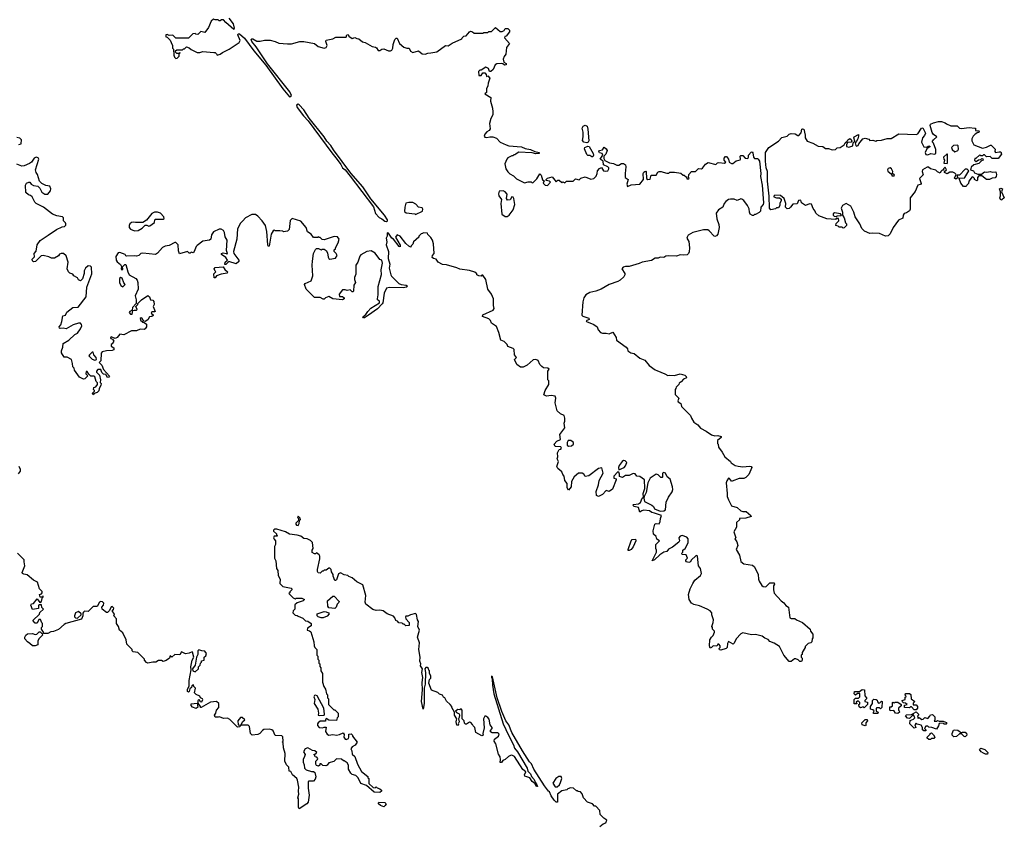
# Model space of a CAD drawing. Extents: x 2106670 to 2323771, y 35271 to 224896.
# Tile 55 of 256: x 2147583 to 2157810, y 97721 to 106072. Entities that reach past the tile are written whole.
import ezdxf

# ---------------------------------------------------------------- set-up
doc = ezdxf.new("R2010")
doc.units = 0

msp = doc.modelspace()

# ---------------------------------------------------------------- linework, layer by layer
at = {"layer": '0CON20XD'}
for points in [[(2149755, 106088), (2149799, 106029), (2149812, 105985), (2149808, 105972), (2149724, 106044), (2149701, 106071), (2149678, 106072), (2149665, 106060), (2149655, 106060), (2149645, 106070), (2149615, 106070), (2149595, 106078), (2149573, 106057), (2149545, 105990), (2149505, 105940), (2149465, 105950), (2149435, 105920), (2149413, 105923), (2149405, 105930), (2149383, 105927), (2149335, 105880), (2149205, 105880), (2149175, 105910), (2149135, 105908), (2149115, 105918), (2149100, 105915), (2149102, 105895), (2149115, 105890), (2149145, 105860), (2149157, 105837), (2149170, 105805), (2149170, 105775), (2149180, 105765), (2149183, 105703), (2149190, 105685), (2149205, 105670), (2149218, 105672), (2149238, 105692), (2149240, 105720), (2149250, 105725), (2149245, 105730), (2149240, 105720), (2149215, 105720), (2149200, 105735), (2149202, 105748), (2149215, 105760), (2149275, 105760), (2149285, 105770), (2149295, 105770), (2149315, 105790), (2149345, 105780), (2149363, 105763), (2149425, 105730), (2149455, 105730), (2149485, 105742), (2149598, 105732), (2149615, 105730), (2149628, 105718), (2149634, 105704), (2149665, 105714), (2149688, 105732), (2149758, 105765), (2149863, 105835), (2149873, 105855), (2149848, 105915), (2149853, 105927), (2149865, 105926), (2149919, 105879), (2150015, 105748), (2150141, 105601), (2150315, 105355), (2150385, 105273), (2150400, 105275), (2150407, 105285), (2150390, 105325), (2150156, 105615), (2150039, 105789), (2149994, 105845), (2149988, 105865), (2149995, 105872), (2150005, 105872), (2150048, 105848), (2150082, 105848), (2150125, 105860), (2150185, 105860), (2150237, 105847), (2150275, 105828), (2150365, 105822), (2150405, 105822), (2150494, 105846), (2150536, 105846), (2150646, 105826), (2150682, 105795), (2150745, 105776), (2150766, 105784), (2150776, 105805), (2150762, 105845), (2150765, 105858), (2150836, 105874), (2150868, 105892), (2150975, 105890), (2150980, 105915), (2150995, 105920), (2151002, 105902), (2151038, 105878), (2151065, 105889), (2151086, 105876), (2151105, 105874), (2151144, 105844), (2151173, 105835), (2151245, 105794), (2151278, 105788), (2151289, 105779), (2151305, 105752), (2151325, 105753), (2151344, 105766), (2151365, 105769), (2151415, 105750), (2151435, 105748), (2151450, 105755), (2151460, 105775), (2151462, 105815), (2151473, 105847), (2151480, 105865), (2151495, 105880), (2151505, 105880), (2151528, 105825), (2151572, 105788), (2151605, 105778), (2151628, 105778), (2151642, 105745), (2151665, 105730), (2151725, 105748), (2151765, 105717), (2151795, 105714), (2151824, 105726), (2151855, 105727), (2151915, 105740), (2152005, 105803), (2152035, 105802), (2152075, 105829), (2152177, 105873), (2152180, 105885), (2152195, 105900), (2152220, 105905), (2152254, 105946), (2152265, 105952), (2152287, 105947), (2152305, 105932), (2152395, 105932), (2152405, 105940), (2152445, 105940), (2152455, 105950), (2152485, 105950), (2152525, 105990), (2152575, 105950), (2152595, 105950), (2152615, 105960), (2152625, 105980), (2152655, 105980), (2152670, 105965), (2152670, 105945), (2152635, 105900), (2152622, 105898), (2152620, 105885), (2152670, 105825), (2152638, 105782), (2152632, 105715), (2152615, 105690), (2152606, 105664), (2152612, 105632), (2152637, 105617), (2152636, 105604), (2152619, 105599), (2152602, 105615), (2152589, 105619), (2152540, 105615), (2152522, 105605), (2152502, 105555), (2152477, 105533), (2152463, 105533), (2152452, 105565), (2152425, 105579), (2152375, 105550), (2152362, 105548), (2152350, 105535), (2152352, 105492), (2152375, 105492), (2152395, 105520), (2152415, 105520), (2152430, 105505), (2152432, 105482), (2152445, 105490), (2152466, 105466), (2152448, 105415), (2152446, 105385), (2152432, 105355), (2152432, 105318), (2152413, 105303)], [(2152413, 105303), (2152478, 105265), (2152473, 105227), (2152493, 105153), (2152497, 105115), (2152496, 105084), (2152478, 105045), (2152463, 104995), (2152469, 104941), (2152459, 104921), (2152435, 104908), (2152414, 104885), (2152407, 104865), (2152415, 104852), (2152435, 104848), (2152465, 104858), (2152497, 104857), (2152535, 104842), (2152575, 104802), (2152635, 104772), (2152665, 104763), (2152795, 104751), (2152834, 104734), (2152890, 104725), (2152933, 104703), (2152978, 104695), (2152980, 104685), (2152975, 104682), (2152945, 104680), (2152905, 104690), (2152765, 104698), (2152745, 104680), (2152735, 104680), (2152725, 104670), (2152715, 104670), (2152705, 104660), (2152695, 104660), (2152655, 104638), (2152642, 104625), (2152623, 104575), (2152633, 104525), (2152654, 104494), (2152675, 104472), (2152713, 104453), (2152745, 104420), (2152825, 104380), (2152865, 104390), (2152895, 104390), (2152905, 104380), (2152918, 104382), (2152955, 104420), (2152985, 104473), (2152999, 104459), (2153015, 104410), (2153030, 104400), (2153020, 104375), (2153040, 104355), (2153067, 104353), (2153097, 104385), (2153087, 104397), (2153052, 104402), (2153050, 104415), (2153055, 104418), (2153065, 104427), (2153115, 104440), (2153155, 104390), (2153173, 104407), (2153185, 104408), (2153213, 104383), (2153225, 104390), (2153245, 104380), (2153263, 104397), (2153332, 104398), (2153355, 104420), (2153395, 104410), (2153413, 104427), (2153455, 104440), (2153515, 104416), (2153547, 104423), (2153571, 104449), (2153581, 104475), (2153584, 104505), (2153605, 104527), (2153625, 104538), (2153648, 104505), (2153665, 104499), (2153692, 104505), (2153703, 104525), (2153702, 104535), (2153692, 104545), (2153648, 104565), (2153644, 104604), (2153614, 104625), (2153640, 104665), (2153633, 104683), (2153605, 104690), (2153599, 104705), (2153605, 104716), (2153635, 104722), (2153655, 104750), (2153675, 104732), (2153684, 104715), (2153671, 104675), (2153652, 104655), (2153652, 104632), (2153661, 104611), (2153708, 104588), (2153750, 104580), (2153785, 104563), (2153807, 104563), (2153835, 104578), (2153855, 104578), (2153876, 104566), (2153880, 104545), (2153871, 104475), (2153873, 104433), (2153902, 104415), (2153890, 104365), (2153895, 104342), (2153935, 104358), (2154025, 104366), (2154062, 104415), (2154060, 104475), (2154065, 104490), (2154075, 104498), (2154085, 104500), (2154090, 104495), (2154094, 104424), (2154107, 104413), (2154132, 104418), (2154143, 104457), (2154195, 104460), (2154211, 104489), (2154225, 104498), (2154245, 104498), (2154265, 104488), (2154305, 104480), (2154325, 104480), (2154335, 104488), (2154385, 104488), (2154449, 104479), (2154475, 104460), (2154485, 104460), (2154508, 104438), (2154512, 104422), (2154535, 104420), (2154537, 104427), (2154530, 104435), (2154532, 104465), (2154560, 104495), (2154602, 104498), (2154635, 104528), (2154665, 104526), (2154675, 104531), (2154708, 104572), (2154735, 104589), (2154815, 104570), (2154830, 104585), (2154845, 104590), (2154905, 104583), (2154917, 104595), (2154902, 104615), (2154900, 104635), (2154915, 104652), (2154925, 104652), (2154947, 104625), (2154953, 104595), (2154975, 104580), (2154992, 104578), (2155024, 104606), (2155065, 104618), (2155070, 104625), (2155068, 104655), (2155075, 104662), (2155095, 104662), (2155118, 104635), (2155145, 104631), (2155152, 104645), (2155152, 104665), (2155181, 104699), (2155192, 104702), (2155199, 104689), (2155204, 104644), (2155215, 104633), (2155245, 104632), (2155255, 104626), (2155266, 104605), (2155280, 104475), (2155277, 104445), (2155295, 104355), (2155309, 104171), (2155306, 104154), (2155281, 104125), (2155276, 104085), (2155265, 104072), (2155225, 104050), (2155215, 104050), (2155205, 104040), (2155195, 104040), (2155172, 104055), (2155162, 104075), (2155159, 104109), (2155143, 104145), (2155106, 104196), (2155085, 104210), (2155075, 104212), (2155035, 104194), (2155005, 104210), (2154965, 104211), (2154945, 104206), (2154918, 104185), (2154902, 104165), (2154888, 104125), (2154841, 104099), (2154818, 104065), (2154824, 104005), (2154846, 103945), (2154849, 103915), (2154834, 103846), (2154821, 103829), (2154805, 103823), (2154795, 103827), (2154745, 103882), (2154730, 103890), (2154685, 103890), (2154575, 103864), (2154528, 103835), (2154516, 103815), (2154514, 103804), (2154535, 103770), (2154540, 103705), (2154537, 103663), (2154530, 103645), (2154515, 103633), (2154475, 103627), (2154445, 103630), (2154405, 103619), (2154325, 103623), (2154295, 103617), (2154275, 103603), (2154235, 103608), (2154215, 103597), (2154185, 103596), (2154145, 103574), (2154050, 103555), (2154018, 103542), (2153915, 103510), (2153875, 103512), (2153850, 103505), (2153838, 103485), (2153867, 103437), (2153868, 103425), (2153858, 103405), (2153821, 103369), (2153796, 103354), (2153706, 103324), (2153624, 103276), (2153566, 103254), (2153505, 103240), (2153463, 103217), (2153444, 103185), (2153434, 103145), (2153423, 103005), (2153434, 102994), (2153496, 102975), (2153498, 102962), (2153468, 102945), (2153471, 102941), (2153548, 102908), (2153582, 102885), (2153592, 102852), (2153617, 102827), (2153635, 102819), (2153675, 102820), (2153705, 102812), (2153745, 102830), (2153777, 102775), (2153782, 102745), (2153884, 102674), (2153897, 102655), (2153898, 102635), (2153932, 102615), (2153965, 102606), (2154025, 102558), (2154077, 102537), (2154122, 102482), (2154185, 102437), (2154202, 102432), (2154285, 102397), (2154315, 102378), (2154335, 102382), (2154385, 102380), (2154445, 102398), (2154492, 102382), (2154505, 102370), (2154508, 102355), (2154479, 102341), (2154455, 102312), (2154432, 102298), (2154430, 102285), (2154402, 102258), (2154400, 102245), (2154390, 102235), (2154393, 102183), (2154430, 102145), (2154418, 102115), (2154422, 102105), (2154449, 102089), (2154456, 102056), (2154552, 101965), (2154560, 101935), (2154585, 101894), (2154626, 101866), (2154655, 101832), (2154715, 101802), (2154770, 101765), (2154804, 101754), (2154835, 101757), (2154870, 101745), (2154870, 101735), (2154830, 101705), (2154830, 101675), (2154837, 101667), (2154840, 101635), (2154880, 101585), (2154908, 101535), (2154965, 101488), (2154974, 101474), (2155016, 101446), (2155045, 101437), (2155095, 101431), (2155165, 101439), (2155182, 101435), (2155187, 101425), (2155157, 101353), (2155125, 101320), (2155105, 101310), (2155055, 101310), (2154985, 101282), (2154975, 101282), (2154955, 101310), (2154945, 101312), (2154927, 101285), (2154922, 101265), (2154932, 101155), (2154930, 101125), (2154945, 101088), (2154976, 101026), (2155035, 101008), (2155074, 100974), (2155095, 100968), (2155128, 100968), (2155178, 100925), (2155180, 100915), (2155125, 100898), (2155060, 100895), (2155058, 100882), (2155030, 100855), (2155028, 100805), (2155000, 100755), (2155020, 100695), (2155010, 100685), (2155032, 100652), (2155043, 100615), (2155026, 100575), (2155060, 100515), (2155075, 100448), (2155105, 100424), (2155195, 100410), (2155217, 100395), (2155253, 100315), (2155256, 100266), (2155264, 100245), (2155290, 100200), (2155305, 100188), (2155333, 100187), (2155375, 100226), (2155419, 100229), (2155422, 100215), (2155414, 100196), (2155411, 100155), (2155420, 100120), (2155491, 100041), (2155521, 100021), (2155542, 99992), (2155568, 99975), (2155584, 99865), (2155597, 99857), (2155636, 99856), (2155652, 99842), (2155714, 99814), (2155792, 99745), (2155798, 99725), (2155820, 99695), (2155820, 99655), (2155813, 99647), (2155810, 99615), (2155800, 99605), (2155773, 99597), (2155740, 99565), (2155740, 99555), (2155710, 99505), (2155710, 99485), (2155700, 99475), (2155700, 99455), (2155710, 99445), (2155712, 99425), (2155705, 99410), (2155685, 99410), (2155668, 99428), (2155645, 99440), (2155632, 99438), (2155595, 99410), (2155575, 99410), (2155520, 99475), (2155475, 99567), (2155421, 99601), (2155375, 99618), (2155358, 99638), (2155322, 99652), (2155294, 99674), (2155225, 99690), (2155185, 99687), (2155095, 99708), (2155075, 99698), (2155024, 99646), (2155005, 99600), (2154995, 99590), (2154945, 99620), (2154934, 99596), (2154932, 99555), (2154920, 99545), (2154865, 99530), (2154852, 99532), (2154850, 99545), (2154860, 99555), (2154860, 99575), (2154845, 99590), (2154835, 99590), (2154825, 99570), (2154785, 99572), (2154770, 99555), (2154755, 99550), (2154748, 99575), (2154752, 99635), (2154768, 99665), (2154785, 99680), (2154800, 99715), (2154800, 99725), (2154780, 99745), (2154780, 99765), (2154772, 99775), (2154787, 99815), (2154790, 99845), (2154773, 99895), (2154772, 99915), (2154755, 99937), (2154725, 99953), (2154645, 99990), (2154584, 100004), (2154560, 100015), (2154538, 100055), (2154530, 100105), (2154547, 100165), (2154575, 100222)], [(2151394, 103976), (2151405, 103984), (2151404, 103995), (2151371, 104045), (2151232, 104212), (2151147, 104337), (2151021, 104481), (2150841, 104721), (2150816, 104766), (2150772, 104812), (2150745, 104855), (2150590, 105050), (2150535, 105135), (2150485, 105189), (2150475, 105194), (2150457, 105185), (2150465, 105161), (2150531, 105075), (2150581, 105021), (2150825, 104689), (2150882, 104622), (2150920, 104570), (2150935, 104536), (2150963, 104513), (2151017, 104447), (2151259, 104129), (2151280, 104060), (2151318, 104018), (2151345, 104006), (2151375, 103980), (2151394, 103976)], [(2153475, 104793), (2153441, 104801), (2153428, 104818), (2153436, 104855), (2153436, 104905), (2153426, 104945), (2153435, 104968), (2153455, 104977), (2153476, 104966), (2153484, 104936), (2153494, 104815), (2153489, 104801), (2153475, 104793)], [(2156575, 103826), (2156515, 103854), (2156445, 103858), (2156412, 103852), (2156357, 103877), (2156330, 103905), (2156308, 103955), (2156260, 104025), (2156246, 104075), (2156217, 104137), (2156166, 104166), (2156128, 104142), (2156114, 104115), (2156128, 104075), (2156130, 104045), (2156148, 104015), (2156160, 103965), (2156170, 103955), (2156170, 103935), (2156148, 103912), (2156135, 103910), (2156125, 103920), (2156095, 103920), (2156085, 103930), (2156060, 103935), (2156062, 103958), (2156090, 103985), (2156088, 104008), (2156065, 104010), (2156055, 104000), (2155965, 104007), (2155885, 104036), (2155854, 104064), (2155846, 104086), (2155825, 104112), (2155808, 104158), (2155785, 104160), (2155745, 104142), (2155702, 104172), (2155695, 104200), (2155672, 104195), (2155658, 104162), (2155612, 104158), (2155590, 104125), (2155575, 104112), (2155555, 104108), (2155538, 104125), (2155540, 104165), (2155525, 104218), (2155487, 104247), (2155428, 104252), (2155415, 104240), (2155415, 104232), (2155445, 104223), (2155475, 104223), (2155491, 104211), (2155493, 104195), (2155480, 104165), (2155480, 104145), (2155465, 104120), (2155445, 104120), (2155435, 104110), (2155385, 104100), (2155372, 104115), (2155369, 104241), (2155349, 104395), (2155349, 104495), (2155337, 104535), (2155329, 104605), (2155330, 104695), (2155363, 104747), (2155465, 104813), (2155499, 104851), (2155555, 104862), (2155575, 104883), (2155595, 104891), (2155639, 104889), (2155665, 104870), (2155675, 104870), (2155701, 104899), (2155708, 104935), (2155715, 104940), (2155727, 104935), (2155740, 104875), (2155740, 104845), (2155762, 104812), (2155820, 104790), (2155875, 104758), (2155926, 104756), (2155954, 104734), (2155985, 104737), (2156022, 104722), (2156056, 104724), (2156075, 104742), (2156105, 104747), (2156148, 104772), (2156158, 104795), (2156178, 104812), (2156184, 104826), (2156205, 104838), (2156219, 104829), (2156227, 104813), (2156219, 104801), (2156182, 104798), (2156170, 104775), (2156170, 104755), (2156195, 104748), (2156225, 104758), (2156236, 104764), (2156240, 104795), (2156258, 104812), (2156248, 104845), (2156250, 104855), (2156295, 104880), (2156296, 104864), (2156287, 104835), (2156275, 104810), (2156260, 104795), (2156268, 104765), (2156275, 104758), (2156292, 104765), (2156298, 104785), (2156342, 104835), (2156365, 104842), (2156402, 104832), (2156415, 104820), (2156445, 104822), (2156475, 104812), (2156485, 104820), (2156535, 104823), (2156592, 104838), (2156635, 104840), (2156715, 104887), (2156895, 104879), (2156912, 104888), (2156951, 104945), (2156965, 104950), (2156991, 104895), (2156980, 104870), (2156960, 104845), (2156951, 104801), (2156973, 104753), (2157002, 104748), (2157025, 104762), (2157040, 104755), (2157007, 104733), (2156989, 104695), (2156994, 104674), (2157015, 104669), (2157048, 104682), (2157085, 104678), (2157100, 104685), (2157100, 104725), (2157075, 104790), (2157062, 104805), (2157074, 104826), (2157108, 104855), (2157075, 104880), (2157062, 104902), (2157040, 104975), (2157045, 104988), (2157075, 105003), (2157125, 105016), (2157156, 105016), (2157195, 105003), (2157210, 104990), (2157255, 104969), (2157322, 104972), (2157345, 104948), (2157364, 104944), (2157445, 104953), (2157505, 104948), (2157510, 104945), (2157512, 104922), (2157545, 104920), (2157550, 104915), (2157545, 104900), (2157535, 104900), (2157507, 104883), (2157487, 104863), (2157472, 104835), (2157472, 104815), (2157494, 104774), (2157585, 104738), (2157625, 104748), (2157665, 104770), (2157675, 104770), (2157715, 104730), (2157712, 104705), (2157720, 104695), (2157755, 104702), (2157775, 104700), (2157780, 104675), (2157745, 104630), (2157685, 104630), (2157662, 104652), (2157625, 104650), (2157605, 104670), (2157595, 104670), (2157585, 104660), (2157565, 104660), (2157555, 104670), (2157515, 104630), (2157505, 104630), (2157500, 104615), (2157518, 104602), (2157543, 104617), (2157565, 104620), (2157575, 104630), (2157588, 104628), (2157590, 104615), (2157572, 104608), (2157545, 104580), (2157494, 104566), (2157465, 104540), (2157460, 104515), (2157490, 104505), (2157502, 104482), (2157535, 104470), (2157572, 104468), (2157605, 104492), (2157625, 104488), (2157665, 104498), (2157685, 104490), (2157722, 104492), (2157730, 104465), (2157726, 104445), (2157715, 104430), (2157683, 104427), (2157656, 104414), (2157625, 104412), (2157575, 104450), (2157545, 104450), (2157530, 104435), (2157530, 104405), (2157525, 104400), (2157500, 104415), (2157500, 104425), (2157488, 104438), (2157475, 104440), (2157440, 104395), (2157437, 104373), (2157420, 104355), (2157415, 104340), (2157385, 104340), (2157358, 104375), (2157340, 104425), (2157345, 104430), (2157392, 104428), (2157400, 104435), (2157440, 104505), (2157425, 104520), (2157405, 104520), (2157345, 104460), (2157322, 104458), (2157320, 104445), (2157330, 104435), (2157305, 104418), (2157293, 104427), (2157310, 104465), (2157295, 104480), (2157275, 104488), (2157245, 104488), (2157215, 104472), (2157190, 104485), (2157190, 104495), (2157208, 104515), (2157195, 104540), (2157180, 104525), (2157178, 104512), (2157165, 104510), (2157150, 104495), (2157145, 104480), (2157115, 104493), (2157099, 104509), (2157044, 104524), (2157022, 104542), (2157008, 104542), (2156962, 104515), (2156958, 104495), (2156968, 104462), (2156930, 104425), (2156948, 104372), (2156938, 104362), (2156912, 104355), (2156885, 104290), (2156831, 104225), (2156832, 104105), (2156825, 104088), (2156795, 104067), (2156771, 104059), (2156761, 104045), (2156755, 104013), (2156710, 103990), (2156654, 103915), (2156625, 103849), (2156605, 103829), (2156575, 103826)], [(2147575, 104778), (2147600, 104785), (2147602, 104825), (2147585, 104842), (2147555, 104848)], [(2153535, 104648), (2153525, 104648), (2153505, 104663), (2153485, 104663), (2153475, 104672), (2153451, 104731), (2153454, 104746), (2153485, 104758), (2153498, 104755), (2153540, 104685), (2153543, 104665), (2153535, 104648)], [(2157295, 104700), (2157327, 104713), (2157335, 104730), (2157332, 104762), (2157325, 104770), (2157283, 104767), (2157262, 104745), (2157268, 104725), (2157295, 104700)], [(2148543, 102707), (2148535, 102700), (2148532, 102685), (2148560, 102665), (2148560, 102645), (2148545, 102638), (2148485, 102637), (2148440, 102625), (2148428, 102612), (2148427, 102533), (2148410, 102515), (2148438, 102485), (2148453, 102443), (2148517, 102373), (2148508, 102362), (2148495, 102360), (2148478, 102388), (2148453, 102393), (2148435, 102410), (2148425, 102440), (2148395, 102440), (2148380, 102425), (2148380, 102415), (2148412, 102382), (2148422, 102335), (2148420, 102305), (2148428, 102295), (2148427, 102275), (2148410, 102245), (2148405, 102220), (2148388, 102202), (2148358, 102192), (2148345, 102180), (2148340, 102195), (2148360, 102215), (2148360, 102225), (2148350, 102235), (2148352, 102255), (2148375, 102260), (2148392, 102285), (2148392, 102302), (2148378, 102318), (2148362, 102365), (2148353, 102373), (2148323, 102373), (2148302, 102392), (2148285, 102420), (2148275, 102420), (2148270, 102395), (2148290, 102375), (2148260, 102345), (2148245, 102340), (2148205, 102362), (2148152, 102435), (2148148, 102455), (2148135, 102470), (2148133, 102503), (2148120, 102545), (2148075, 102570), (2148045, 102570), (2148017, 102615), (2148017, 102635), (2148032, 102675), (2148035, 102710), (2148094, 102746), (2148157, 102805), (2148185, 102818), (2148216, 102865), (2148227, 102895), (2148225, 102910), (2148215, 102922), (2148195, 102922), (2148140, 102905), (2148065, 102863), (2148035, 102870), (2148005, 102867), (2147995, 102872), (2147994, 102885), (2148009, 102905), (2148020, 102940), (2148032, 102998), (2148058, 103005), (2148074, 103035), (2148135, 103084), (2148190, 103090), (2148274, 103195), (2148281, 103295), (2148334, 103435), (2148328, 103505), (2148320, 103515), (2148295, 103517), (2148268, 103495), (2148253, 103465), (2148253, 103437), (2148236, 103384), (2148215, 103361), (2148195, 103373), (2148183, 103393), (2148147, 103415), (2148135, 103432), (2148105, 103441), (2148090, 103455), (2148078, 103485), (2148086, 103555), (2148065, 103623), (2148037, 103647), (2148014, 103646), (2147995, 103638), (2147985, 103620), (2147945, 103598), (2147915, 103598), (2147885, 103612), (2147826, 103626), (2147805, 103622), (2147748, 103562), (2147725, 103560), (2147715, 103570), (2147712, 103585), (2147738, 103612), (2147733, 103645), (2147755, 103670), (2147764, 103736), (2147795, 103782), (2147880, 103835), (2147965, 103894), (2148025, 103921), (2148050, 103925), (2148062, 103938), (2148062, 103955), (2148060, 103965), (2148037, 103985), (2148037, 104015), (2148028, 104025), (2147968, 104038), (2147924, 104054), (2147830, 104125), (2147754, 104164), (2147739, 104179), (2147712, 104232), (2147696, 104246), (2147674, 104254), (2147648, 104278), (2147643, 104355), (2147654, 104376), (2147677, 104387), (2147690, 104385), (2147704, 104364), (2147725, 104352), (2147770, 104345), (2147794, 104324), (2147812, 104282), (2147845, 104260), (2147875, 104263), (2147904, 104296), (2147906, 104316), (2147895, 104343), (2147855, 104353), (2147813, 104373), (2147790, 104395), (2147767, 104465), (2147753, 104485), (2147749, 104515), (2147782, 104625), (2147775, 104638), (2147753, 104647), (2147734, 104636), (2147706, 104594), (2147685, 104580), (2147630, 104555), (2147607, 104553), (2147555, 104572)], [(2157215, 104580), (2157220, 104585), (2157220, 104675), (2157215, 104680), (2157180, 104645), (2157183, 104623), (2157190, 104615), (2157183, 104583), (2157215, 104580)], [(2156642, 104452), (2156665, 104452), (2156668, 104458), (2156650, 104475), (2156653, 104495), (2156637, 104525), (2156625, 104533), (2156605, 104528), (2156598, 104515), (2156601, 104501), (2156638, 104468), (2156642, 104452)], [(2157775, 104200), (2157763, 104223), (2157770, 104245), (2157770, 104285), (2157760, 104315), (2157775, 104322), (2157790, 104315), (2157780, 104285), (2157810, 104225), (2157785, 104202), (2157775, 104200)], [(2152625, 104029), (2152645, 104030), (2152666, 104044), (2152710, 104100), (2152727, 104155), (2152717, 104215), (2152709, 104229), (2152695, 104232), (2152679, 104201), (2152650, 104200), (2152638, 104215), (2152645, 104260), (2152626, 104285), (2152605, 104296), (2152565, 104292), (2152556, 104265), (2152561, 104245), (2152587, 104205), (2152580, 104165), (2152591, 104055), (2152625, 104029)], [(2151695, 104050), (2151767, 104085), (2151771, 104105), (2151765, 104118), (2151726, 104126), (2151699, 104159), (2151666, 104175), (2151625, 104175), (2151595, 104167), (2151582, 104125), (2151581, 104081), (2151599, 104069), (2151686, 104056), (2151695, 104050)], [(2154575, 100222), (2154597, 100255), (2154656, 100305), (2154666, 100325), (2154656, 100376), (2154632, 100405), (2154623, 100503), (2154615, 100510), (2154605, 100508), (2154557, 100463), (2154550, 100445), (2154535, 100440), (2154510, 100445), (2154502, 100455), (2154503, 100467), (2154518, 100482), (2154505, 100518), (2154463, 100523), (2154460, 100535), (2154470, 100545), (2154472, 100568), (2154496, 100584), (2154526, 100644), (2154526, 100685), (2154513, 100703), (2154465, 100720), (2154445, 100712), (2154430, 100695), (2154438, 100665), (2154429, 100651), (2154362, 100598), (2154322, 100578), (2154305, 100553), (2154275, 100546), (2154231, 100519), (2154177, 100465), (2154154, 100454), (2154196, 100544), (2154198, 100565), (2154190, 100585), (2154192, 100625), (2154228, 100665), (2154202, 100682), (2154195, 100708), (2154165, 100732), (2154164, 100766), (2154180, 100835), (2154195, 100842), (2154225, 100840), (2154237, 100865), (2154239, 100895), (2154250, 100925), (2154175, 100951), (2154148, 100958), (2154125, 100974), (2154065, 100982), (2154044, 100976), (2154025, 100960), (2154009, 101009), (2153965, 101021), (2153952, 101035), (2153958, 101042), (2154012, 101048), (2154030, 101060), (2154048, 101105), (2154062, 101118), (2154060, 101155), (2154078, 101205), (2154072, 101295), (2154025, 101330), (2153993, 101333), (2153975, 101360), (2153955, 101362), (2153915, 101340), (2153875, 101340), (2153845, 101322), (2153812, 101332), (2153813, 101355), (2153807, 101377), (2153795, 101380), (2153756, 101335), (2153753, 101313), (2153778, 101308), (2153780, 101295), (2153739, 101201), (2153705, 101174), (2153675, 101184), (2153636, 101144), (2153595, 101125), (2153575, 101135), (2153570, 101175), (2153596, 101246), (2153601, 101289), (2153643, 101365), (2153630, 101420), (2153595, 101413), (2153495, 101338), (2153455, 101330), (2153443, 101355), (2153425, 101364), (2153386, 101364), (2153341, 101329), (2153315, 101280), (2153312, 101225), (2153285, 101190), (2153268, 101215), (2153268, 101258), (2153245, 101290), (2153240, 101335), (2153225, 101352), (2153215, 101378), (2153172, 101415), (2153164, 101434), (2153180, 101485), (2153167, 101515), (2153172, 101535), (2153169, 101575), (2153185, 101610), (2153205, 101613), (2153210, 101625), (2153205, 101638), (2153145, 101642), (2153134, 101666), (2153164, 101696), (2153201, 101715), (2153194, 101766), (2153246, 101835), (2153240, 101885), (2153247, 101905), (2153247, 101937), (2153240, 101965), (2153202, 101982), (2153165, 102012), (2153146, 102094), (2153151, 102145), (2153145, 102164), (2153105, 102170), (2153056, 102166), (2153028, 102178), (2153040, 102225), (2153080, 102285), (2153080, 102325), (2153070, 102335), (2153070, 102425), (2153082, 102445), (2153070, 102455), (2153025, 102460), (2153005, 102471), (2152986, 102495), (2152970, 102535), (2152944, 102546), (2152915, 102543), (2152855, 102486), (2152814, 102466), (2152785, 102466), (2152747, 102495), (2152724, 102545), (2152742, 102565), (2152724, 102595), (2152718, 102648), (2152708, 102658), (2152655, 102682), (2152645, 102702), (2152615, 102732), (2152580, 102745), (2152560, 102825), (2152535, 102888), (2152482, 102922), (2152475, 102950), (2152456, 102966), (2152391, 102991), (2152395, 103009), (2152501, 103059), (2152510, 103075), (2152504, 103105), (2152506, 103176), (2152484, 103224), (2152445, 103275), (2152424, 103375), (2152395, 103420), (2152385, 103420), (2152375, 103410), (2152353, 103413), (2152330, 103425), (2152330, 103435), (2152312, 103452), (2152255, 103468), (2152155, 103482), (2152125, 103498), (2152015, 103528), (2151975, 103532), (2151930, 103555), (2151908, 103585), (2151882, 103592), (2151867, 103605), (2151870, 103625), (2151888, 103645), (2151880, 103745), (2151870, 103785), (2151855, 103810), (2151822, 103842), (2151818, 103858), (2151775, 103860), (2151768, 103852), (2151752, 103848), (2151730, 103825), (2151730, 103815), (2151672, 103768), (2151667, 103743), (2151650, 103725), (2151645, 103710), (2151625, 103720), (2151595, 103751), (2151535, 103825), (2151505, 103840), (2151488, 103815), (2151535, 103732), (2151536, 103714), (2151525, 103717), (2151465, 103793), (2151447, 103805), (2151415, 103856), (2151405, 103860), (2151401, 103855), (2151400, 103825), (2151390, 103805), (2151396, 103766), (2151390, 103735), (2151414, 103665), (2151412, 103595), (2151428, 103535), (2151420, 103495), (2151438, 103425), (2151445, 103410), (2151520, 103335), (2151544, 103324), (2151596, 103316), (2151610, 103305), (2151600, 103295), (2151565, 103288), (2151425, 103292), (2151393, 103287), (2151370, 103235), (2151354, 103135), (2151347, 103123), (2151299, 103071), (2151205, 103005), (2151165, 102979), (2151155, 102977), (2151148, 102988), (2151177, 103013), (2151198, 103045), (2151231, 103079), (2151322, 103135), (2151322, 103152), (2151300, 103165), (2151300, 103175), (2151307, 103215), (2151307, 103303), (2151341, 103429), (2151339, 103475), (2151352, 103545), (2151345, 103578), (2151323, 103583), (2151275, 103648), (2151235, 103673), (2151190, 103665), (2151125, 103632), (2151115, 103618), (2151096, 103555), (2151076, 103525), (2151075, 103430), (2151060, 103395), (2151060, 103375), (2151071, 103345), (2151054, 103316), (2151049, 103255), (2151045, 103248), (2151035, 103248), (2151015, 103268), (2150985, 103262), (2150965, 103270), (2150935, 103270), (2150900, 103225), (2150905, 103200), (2150935, 103200), (2150952, 103185), (2150953, 103175), (2150935, 103166), (2150834, 103174), (2150795, 103198), (2150760, 103185), (2150745, 103170), (2150735, 103170), (2150705, 103190), (2150645, 103190), (2150560, 103275), (2150540, 103325), (2150548, 103335), (2150609, 103361), (2150628, 103415), (2150620, 103525), (2150624, 103566), (2150636, 103645), (2150654, 103686), (2150667, 103697), (2150688, 103698), (2150715, 103682), (2150725, 103690), (2150745, 103690), (2150768, 103678), (2150782, 103652), (2150787, 103607), (2150795, 103592), (2150805, 103588), (2150865, 103598), (2150880, 103625), (2150872, 103645), (2150850, 103665), (2150850, 103685), (2150862, 103695), (2150862, 103705), (2150892, 103755), (2150900, 103795), (2150885, 103820), (2150848, 103822), (2150745, 103788), (2150725, 103790), (2150705, 103810), (2150695, 103810), (2150685, 103820), (2150675, 103810), (2150635, 103812), (2150610, 103845), (2150571, 103871), (2150558, 103915), (2150505, 103980), (2150415, 104008), (2150393, 103987), (2150382, 103895), (2150365, 103878), (2150325, 103870), (2150317, 103877), (2150285, 103882), (2150235, 103882), (2150225, 103888), (2150215, 103880), (2150194, 103846), (2150175, 103720), (2150165, 103723), (2150161, 103735), (2150151, 103875), (2150138, 103935), (2150103, 103985), (2150055, 104032), (2150032, 104052), (2149995, 104050), (2149930, 104015), (2149900, 103985), (2149875, 103960), (2149845, 103900), (2149840, 103795), (2149803, 103665), (2149807, 103645), (2149860, 103575), (2149859, 103561), (2149832, 103538), (2149755, 103562), (2149725, 103530), (2149713, 103533), (2149718, 103555), (2149740, 103575), (2149723, 103603), (2149680, 103635), (2149680, 103645), (2149695, 103652), (2149727, 103647), (2149735, 103640), (2149740, 103645), (2149732, 103675), (2149738, 103785), (2149718, 103818), (2149710, 103865), (2149700, 103885), (2149675, 103898), (2149655, 103898), (2149595, 103870), (2149575, 103840), (2149568, 103795), (2149556, 103784), (2149485, 103772), (2149425, 103728), (2149415, 103718), (2149397, 103665), (2149385, 103653), (2149365, 103660), (2149355, 103650), (2149345, 103650), (2149325, 103667), (2149243, 103643), (2149234, 103674), (2149228, 103735), (2149205, 103760), (2149195, 103760), (2149135, 103728), (2149095, 103722), (2149065, 103709), (2149015, 103650), (2148995, 103636), (2148861, 103649), (2148843, 103647), (2148820, 103625), (2148795, 103618), (2148775, 103622), (2148695, 103618), (2148685, 103620), (2148682, 103628), (2148680, 103635), (2148625, 103657), (2148605, 103653), (2148583, 103615), (2148584, 103575), (2148595, 103559), (2148631, 103531), (2148642, 103512), (2148638, 103485), (2148645, 103472), (2148656, 103484), (2148652, 103508), (2148675, 103530), (2148685, 103530), (2148708, 103455), (2148722, 103425), (2148790, 103385), (2148805, 103370), (2148812, 103345), (2148813, 103277), (2148784, 103205), (2148793, 103165), (2148792, 103128), (2148754, 103086), (2148752, 103058), (2148728, 103045), (2148722, 103032), (2148735, 103017), (2148753, 103017), (2148757, 103053), (2148771, 103059), (2148795, 103058), (2148802, 103065), (2148790, 103095), (2148810, 103115), (2148810, 103125), (2148847, 103163), (2148915, 103210), (2148930, 103195), (2148943, 103163), (2148965, 103160), (2148977, 103147), (2148980, 103115), (2148970, 103095), (2148990, 103045), (2148985, 103040), (2148955, 103040), (2148950, 103025), (2148968, 103008), (2148968, 103002), (2148955, 102990), (2148932, 102988), (2148914, 102956), (2148885, 102940), (2148872, 102942), (2148855, 102972), (2148845, 102977), (2148835, 102970), (2148838, 102955), (2148862, 102932), (2148875, 102930), (2148902, 102912), (2148902, 102885), (2148885, 102862), (2148875, 102858), (2148835, 102860), (2148795, 102842), (2148745, 102843), (2148665, 102800), (2148625, 102808), (2148595, 102772), (2148575, 102762), (2148535, 102782), (2148528, 102775), (2148530, 102765), (2148548, 102758), (2148562, 102735), (2148543, 102707)], [(2148775, 103880), (2148815, 103883), (2148855, 103908), (2148885, 103940), (2148905, 103940), (2148925, 103930), (2148935, 103933), (2148983, 103967), (2148988, 103995), (2148995, 104002), (2149075, 104003), (2149085, 104010), (2149081, 104025), (2149047, 104065), (2149015, 104074), (2148985, 104074), (2148955, 104061), (2148899, 103991), (2148862, 103968), (2148785, 103968), (2148765, 103972), (2148743, 103967), (2148728, 103955), (2148720, 103935), (2148722, 103915), (2148735, 103898), (2148775, 103880)], [(2156065, 104030), (2156073, 104037), (2156115, 104040), (2156120, 104045), (2156107, 104057), (2156045, 104066), (2156034, 104056), (2156033, 104043), (2156043, 104033), (2156065, 104030)], [(2149615, 103394), (2149604, 103394), (2149600, 103435), (2149620, 103455), (2149612, 103462), (2149602, 103488), (2149615, 103500), (2149698, 103508), (2149715, 103480), (2149740, 103455), (2149738, 103442), (2149675, 103432), (2149628, 103412), (2149615, 103394)], [(2148655, 103300), (2148680, 103325), (2148665, 103340), (2148648, 103388), (2148635, 103398), (2148620, 103385), (2148621, 103345), (2148635, 103312), (2148655, 103300)], [(2148365, 102540), (2148375, 102542), (2148380, 102545), (2148378, 102565), (2148353, 102595), (2148345, 102620), (2148335, 102620), (2148308, 102595), (2148302, 102585), (2148307, 102575), (2148335, 102550), (2148365, 102540)], [(2153285, 101646), (2153315, 101651), (2153336, 101665), (2153335, 101685), (2153306, 101706), (2153280, 101705), (2153268, 101685), (2153268, 101655), (2153285, 101646)], [(2153805, 101400), (2153860, 101425), (2153875, 101440), (2153888, 101475), (2153873, 101493), (2153855, 101496), (2153840, 101485), (2153809, 101445), (2153802, 101425), (2153805, 101400)], [(2147571, 101359), (2147592, 101385), (2147592, 101405), (2147578, 101435)], [(2154235, 100972), (2154275, 100974), (2154290, 100985), (2154299, 101065), (2154321, 101115), (2154359, 101171), (2154366, 101195), (2154362, 101225), (2154338, 101305), (2154307, 101327), (2154292, 101365), (2154275, 101374), (2154260, 101365), (2154260, 101325), (2154255, 101322), (2154242, 101322), (2154215, 101349), (2154195, 101356), (2154132, 101315), (2154106, 101264), (2154089, 101165), (2154068, 101122), (2154067, 101105), (2154072, 101072), (2154148, 101035), (2154165, 101020), (2154178, 100995), (2154235, 100972)], [(2150475, 100822), (2150487, 100843), (2150490, 100875), (2150500, 100885), (2150498, 100898), (2150475, 100918), (2150470, 100905), (2150480, 100895), (2150480, 100875), (2150450, 100845), (2150450, 100835), (2150460, 100825), (2150475, 100822)], [(2153610, 97700), (2153644, 97726), (2153672, 97738), (2153682, 97765), (2153650, 97785), (2153612, 97822), (2153610, 97865), (2153568, 97908), (2153555, 97910), (2153532, 97932), (2153482, 97952), (2153440, 97995), (2153427, 98037), (2153408, 98058), (2153385, 98060), (2153375, 98070), (2153365, 98070), (2153337, 98097), (2153305, 98100), (2153275, 98090), (2153265, 98080), (2153215, 98070), (2153170, 98035), (2153168, 97952), (2153155, 97952), (2153135, 97970), (2153104, 98015), (2153087, 98057), (2153074, 98065), (2153035, 98121), (2152925, 98295), (2152900, 98350), (2152880, 98370), (2152806, 98485), (2152695, 98675), (2152662, 98752), (2152634, 98796), (2152591, 98891), (2152543, 99033), (2152495, 99250), (2152485, 99260), (2152484, 99246), (2152492, 99232), (2152493, 99165), (2152508, 99075), (2152604, 98765), (2152659, 98645), (2152712, 98545), (2152721, 98511), (2152755, 98474), (2152855, 98305), (2152862, 98272), (2152889, 98245), (2152898, 98218), (2152928, 98185), (2152938, 98158), (2152955, 98130), (2152960, 98115), (2152952, 98115), (2152933, 98143), (2152907, 98165), (2152882, 98205), (2152831, 98221), (2152828, 98235), (2152840, 98265), (2152809, 98289), (2152724, 98424), (2152695, 98438), (2152680, 98435), (2152660, 98425), (2152627, 98393), (2152600, 98385), (2152588, 98362), (2152575, 98362), (2152578, 98395), (2152572, 98422), (2152555, 98450), (2152527, 98557), (2152511, 98585), (2152516, 98605), (2152558, 98635), (2152563, 98655), (2152558, 98665), (2152545, 98670), (2152492, 98672), (2152472, 98682), (2152472, 98695), (2152490, 98715), (2152489, 98725), (2152469, 98755), (2152461, 98811), (2152445, 98830), (2152425, 98843), (2152415, 98843), (2152402, 98815), (2152408, 98722), (2152392, 98665), (2152396, 98645), (2152385, 98638), (2152320, 98675), (2152310, 98725), (2152292, 98742), (2152288, 98758), (2152268, 98778), (2152255, 98780), (2152225, 98760), (2152215, 98760), (2152202, 98772), (2152200, 98795), (2152180, 98815), (2152180, 98905), (2152168, 98918), (2152155, 98910), (2152135, 98912), (2152110, 98895), (2152121, 98881), (2152147, 98867), (2152150, 98855), (2152149, 98831), (2152140, 98815), (2152147, 98785), (2152138, 98765), (2152142, 98755), (2152138, 98745), (2152125, 98750), (2152117, 98785), (2152119, 98801), (2152123, 98815), (2152100, 98855), (2152100, 98885), (2152070, 98935), (2152070, 98945), (2152056, 98966), (2152015, 99000), (2152000, 99035), (2151985, 99040), (2151975, 99060), (2151942, 99072), (2151925, 99090), (2151860, 99115), (2151832, 99185), (2151840, 99225), (2151852, 99238), (2151852, 99262), (2151840, 99285), (2151840, 99315), (2151832, 99322), (2151828, 99338), (2151815, 99350), (2151802, 99348), (2151790, 99335), (2151798, 99295), (2151794, 99176), (2151786, 99134), (2151784, 98976), (2151774, 98915), (2151758, 98995), (2151766, 99116), (2151762, 99192), (2151769, 99245), (2151760, 99295), (2151768, 99335), (2151746, 99365), (2151750, 99385), (2151739, 99415), (2151743, 99455), (2151729, 99535), (2151735, 99605), (2151714, 99665), (2151736, 99735), (2151719, 99775), (2151726, 99826), (2151714, 99845), (2151705, 99898), (2151695, 99908), (2151644, 99896), (2151615, 99880), (2151595, 99880), (2151590, 99875), (2151593, 99853), (2151630, 99815), (2151630, 99785), (2151595, 99780), (2151575, 99800), (2151565, 99800), (2151555, 99810), (2151522, 99812), (2151508, 99828), (2151490, 99835), (2151480, 99865), (2151465, 99880), (2151400, 99905), (2151357, 99937), (2151325, 99942), (2151285, 99940), (2151252, 99952), (2151177, 100005), (2151170, 100025), (2151177, 100095), (2151148, 100205), (2151085, 100238), (2151035, 100280), (2151003, 100293), (2150990, 100305), (2150952, 100312), (2150915, 100332), (2150895, 100320), (2150875, 100260), (2150865, 100250), (2150855, 100250), (2150840, 100295), (2150840, 100315), (2150823, 100343), (2150817, 100367), (2150805, 100380), (2150795, 100380), (2150765, 100360), (2150745, 100360), (2150735, 100350), (2150725, 100350), (2150705, 100329), (2150685, 100330), (2150676, 100345), (2150676, 100365), (2150700, 100475), (2150700, 100505), (2150695, 100518), (2150665, 100540), (2150655, 100530), (2150645, 100530), (2150622, 100542), (2150620, 100565), (2150630, 100585), (2150626, 100646), (2150605, 100668), (2150570, 100685), (2150535, 100687), (2150505, 100711), (2150465, 100723), (2150385, 100732), (2150345, 100756), (2150255, 100786), (2150230, 100785), (2150220, 100775), (2150220, 100765), (2150250, 100735), (2150250, 100725), (2150260, 100715), (2150255, 100710), (2150225, 100710), (2150220, 100695), (2150225, 100680), (2150240, 100665), (2150240, 100625), (2150230, 100605), (2150230, 100485), (2150244, 100454), (2150252, 100375), (2150264, 100354), (2150269, 100305), (2150287, 100267), (2150285, 100220), (2150318, 100188), (2150402, 100172), (2150410, 100165), (2150410, 100155), (2150390, 100135), (2150390, 100125), (2150380, 100115), (2150425, 100070), (2150445, 100062), (2150455, 100068), (2150515, 100068), (2150540, 100055), (2150529, 100041), (2150465, 100020), (2150442, 99998), (2150440, 99955), (2150422, 99938), (2150420, 99915), (2150443, 99893), (2150465, 99890), (2150475, 99880), (2150525, 99860), (2150552, 99832), (2150575, 99830), (2150610, 99805), (2150609, 99781), (2150574, 99756), (2150570, 99735), (2150595, 99730), (2150608, 99718), (2150638, 99615), (2150643, 99573), (2150650, 99555), (2150670, 99535), (2150670, 99475), (2150680, 99465), (2150680, 99435), (2150690, 99425), (2150690, 99395), (2150700, 99385), (2150702, 99358), (2150710, 99345), (2150710, 99315), (2150730, 99285), (2150730, 99195), (2150743, 99153), (2150760, 99125), (2150770, 99075), (2150780, 99065), (2150780, 99035), (2150790, 99025), (2150790, 98965), (2150845, 98910), (2150858, 98908), (2150890, 98875), (2150890, 98835), (2150880, 98825), (2150875, 98800), (2150795, 98802), (2150765, 98818), (2150758, 98805), (2150758, 98792), (2150705, 98790), (2150683, 98775), (2150676, 98764), (2150675, 98748), (2150695, 98726), (2150729, 98721), (2150745, 98730), (2150765, 98730), (2150761, 98685), (2150778, 98658), (2150795, 98648), (2150835, 98652), (2150875, 98648), (2150905, 98653), (2150942, 98672), (2150953, 98653), (2150951, 98625), (2150964, 98604), (2150975, 98601), (2150997, 98613), (2151002, 98625), (2151002, 98658), (2151025, 98660), (2151040, 98645), (2151040, 98635), (2151090, 98575), (2151068, 98542), (2151037, 98525), (2151024, 98505), (2151034, 98485), (2151035, 98450), (2151063, 98425), (2151093, 98345), (2151135, 98268), (2151198, 98218), (2151200, 98205), (2151210, 98195), (2151210, 98145), (2151253, 98103), (2151275, 98100), (2151285, 98110), (2151295, 98100), (2151325, 98090), (2151340, 98075), (2151340, 98065), (2151325, 98052), (2151265, 98053), (2151184, 98124), (2151126, 98146), (2151100, 98205), (2151075, 98228), (2151038, 98238), (2151023, 98253), (2151000, 98295), (2150998, 98335), (2150985, 98360), (2150955, 98380), (2150945, 98380), (2150927, 98397), (2150875, 98400), (2150847, 98373), (2150795, 98360), (2150776, 98334), (2150763, 98327), (2150733, 98333), (2150715, 98350), (2150702, 98348), (2150700, 98335), (2150686, 98324), (2150665, 98332), (2150658, 98345), (2150660, 98375), (2150678, 98392), (2150680, 98405), (2150668, 98418), (2150652, 98422), (2150650, 98435), (2150640, 98445), (2150645, 98450)], [(2153915, 100564), (2153904, 100564), (2153902, 100575), (2153935, 100665), (2153945, 100676), (2153979, 100679), (2153984, 100665), (2153955, 100600), (2153935, 100574), (2153915, 100564)], [(2150645, 98450), (2150658, 98452), (2150670, 98465), (2150650, 98485), (2150625, 98488), (2150576, 98516), (2150547, 98503), (2150530, 98475), (2150547, 98445), (2150543, 98425), (2150528, 98395), (2150528, 98365), (2150539, 98339), (2150542, 98305), (2150558, 98288), (2150615, 98270), (2150635, 98270), (2150649, 98259), (2150660, 98215), (2150651, 98189), (2150635, 98170), (2150585, 98170), (2150580, 98165), (2150578, 98095), (2150589, 98025), (2150578, 97952), (2150565, 97932), (2150485, 97880), (2150478, 97895), (2150478, 97985), (2150472, 97995), (2150482, 98035), (2150478, 98065), (2150482, 98105), (2150468, 98178), (2150462, 98195), (2150418, 98235), (2150398, 98268), (2150382, 98272), (2150378, 98315), (2150355, 98340), (2150338, 98375), (2150340, 98455), (2150322, 98515), (2150320, 98565), (2150310, 98575), (2150320, 98585), (2150318, 98628), (2150305, 98640), (2150235, 98642), (2150215, 98690), (2150202, 98702), (2150175, 98710), (2150120, 98705), (2150104, 98696), (2150076, 98664), (2150055, 98652), (2149998, 98648), (2149980, 98665), (2149970, 98735), (2149955, 98750), (2149880, 98750), (2149902, 98788), (2149920, 98805), (2149895, 98830), (2149875, 98830), (2149850, 98795), (2149852, 98752), (2149880, 98750), (2149880, 98745), (2149865, 98732), (2149845, 98730), (2149765, 98810), (2149742, 98822), (2149705, 98818), (2149655, 98838), (2149645, 98832), (2149614, 98834), (2149608, 98855), (2149622, 98875), (2149628, 98905), (2149650, 98935), (2149650, 98975), (2149627, 98997), (2149565, 98988), (2149467, 98933), (2149460, 98935), (2149460, 98945), (2149438, 98978), (2149438, 99005), (2149445, 99020), (2149457, 98997), (2149475, 98993), (2149487, 99015), (2149482, 99025), (2149460, 99035), (2149455, 99052), (2149415, 99068), (2149400, 99085), (2149410, 99135), (2149392, 99152), (2149388, 99168), (2149372, 99158), (2149368, 99142), (2149352, 99128), (2149345, 99100), (2149335, 99092), (2149325, 99100), (2149325, 99120), (2149343, 99157), (2149342, 99215), (2149363, 99325), (2149361, 99355), (2149376, 99425), (2149392, 99455), (2149379, 99509), (2149375, 99512), (2149345, 99498), (2149305, 99492), (2149265, 99510), (2149245, 99480), (2149195, 99482), (2149165, 99457), (2149145, 99468), (2149140, 99445), (2149105, 99420), (2149075, 99412), (2149055, 99420), (2149025, 99420), (2148997, 99403), (2148965, 99403), (2148915, 99392), (2148901, 99401), (2148880, 99425), (2148880, 99435), (2148810, 99505), (2148762, 99512), (2148752, 99522), (2148750, 99535), (2148695, 99590), (2148690, 99635), (2148655, 99710), (2148620, 99735), (2148610, 99775), (2148590, 99805), (2148590, 99855), (2148560, 99885), (2148567, 99907), (2148542, 99935), (2148558, 99952), (2148560, 99965), (2148545, 99980), (2148535, 99978), (2148515, 99940), (2148495, 99920), (2148485, 99920), (2148440, 99955), (2148438, 99975), (2148454, 99995), (2148456, 100015), (2148445, 100030), (2148425, 100032), (2148411, 100025), (2148387, 99983), (2148348, 99982), (2148295, 99930), (2148258, 99932), (2148247, 99923), (2148238, 99912), (2148238, 99885), (2148225, 99850), (2148063, 99807), (2148044, 99796), (2147985, 99742), (2147935, 99722), (2147905, 99718), (2147875, 99702), (2147832, 99702), (2147830, 99715), (2147810, 99745), (2147810, 99765), (2147820, 99775), (2147820, 99805), (2147812, 99812), (2147798, 99848), (2147782, 99848), (2147765, 99810), (2147745, 99810), (2147720, 99835), (2147788, 99902), (2147792, 99918), (2147830, 99955), (2147812, 99972), (2147808, 99998), (2147785, 100000), (2147780, 99995), (2147778, 99962), (2147715, 99950), (2147700, 99995), (2147705, 100010), (2147728, 100012), (2147765, 100060), (2147792, 100022), (2147808, 100032), (2147820, 100080), (2147830, 100085), (2147825, 100090), (2147820, 100080), (2147795, 100080), (2147790, 100105), (2147808, 100112), (2147817, 100123), (2147817, 100137), (2147790, 100165), (2147768, 100235), (2147726, 100256), (2147661, 100311), (2147625, 100316), (2147611, 100325), (2147608, 100335), (2147637, 100405), (2147628, 100445), (2147630, 100465), (2147560, 100535)], [(2150855, 99962), (2150795, 99969), (2150783, 99985), (2150781, 100039), (2150835, 100090), (2150848, 100088), (2150900, 100035), (2150897, 100023), (2150880, 100005), (2150870, 99975), (2150855, 99962)], [(2148185, 99862), (2148220, 99895), (2148220, 99905), (2148195, 99930), (2148164, 99916), (2148151, 99885), (2148153, 99873), (2148163, 99863), (2148185, 99862)], [(2150735, 99864), (2150714, 99864), (2150685, 99876), (2150674, 99885), (2150674, 99906), (2150745, 99929), (2150767, 99927), (2150790, 99915), (2150798, 99905), (2150778, 99882), (2150735, 99864)], [(2147745, 99573), (2147715, 99573), (2147689, 99599), (2147664, 99614), (2147638, 99645), (2147638, 99665), (2147647, 99683), (2147665, 99698), (2147715, 99700), (2147745, 99690), (2147760, 99695), (2147785, 99720), (2147795, 99720), (2147818, 99698), (2147820, 99685), (2147785, 99650), (2147773, 99627), (2147770, 99585), (2147745, 99573)], [(2149405, 99302), (2149440, 99335), (2149440, 99355), (2149458, 99372), (2149460, 99395), (2149470, 99405), (2149472, 99418), (2149500, 99425), (2149500, 99455), (2149515, 99470), (2149522, 99495), (2149507, 99517), (2149475, 99520), (2149445, 99532), (2149435, 99520), (2149433, 99485), (2149420, 99455), (2149407, 99373), (2149378, 99335), (2149382, 99315), (2149405, 99302)], [(2156355, 98930), (2156345, 98940), (2156315, 98930), (2156302, 98942), (2156300, 98965), (2156308, 98972), (2156310, 98985), (2156295, 99000), (2156285, 99000), (2156272, 98988), (2156278, 98972), (2156252, 98972), (2156252, 99018), (2156265, 99030), (2156295, 99030), (2156310, 99045), (2156308, 99078), (2156285, 99080), (2156265, 99060), (2156250, 99075), (2156255, 99100), (2156305, 99100), (2156335, 99120), (2156358, 99118), (2156360, 99055), (2156380, 99035), (2156380, 99025), (2156360, 99005), (2156360, 98995), (2156388, 98988), (2156390, 98965), (2156355, 98930)], [(2150695, 98850), (2150745, 98853), (2150750, 98865), (2150743, 98925), (2150674, 99054), (2150655, 99063), (2150645, 99058), (2150640, 99045), (2150650, 99015), (2150641, 98975), (2150680, 98915), (2150688, 98875), (2150682, 98855), (2150695, 98850)], [(2156495, 98870), (2156452, 98872), (2156450, 98885), (2156458, 98898), (2156445, 98910), (2156420, 98915), (2156420, 98945), (2156440, 98975), (2156440, 99005), (2156455, 99020), (2156478, 99018), (2156488, 99008), (2156492, 98992), (2156505, 98980), (2156518, 98982), (2156535, 99000), (2156540, 98995), (2156538, 98932), (2156525, 98920), (2156515, 98930), (2156485, 98930), (2156480, 98925), (2156480, 98895), (2156500, 98885), (2156495, 98870)], [(2156895, 98910), (2156875, 98910), (2156845, 98940), (2156835, 98940), (2156825, 98930), (2156772, 98932), (2156772, 98958), (2156800, 98965), (2156785, 98980), (2156762, 98982), (2156752, 98992), (2156750, 99005), (2156780, 99015), (2156780, 99040), (2156790, 99045), (2156788, 99058), (2156780, 99060), (2156782, 99078), (2156825, 99080), (2156838, 99068), (2156842, 99022), (2156880, 98995), (2156862, 98978), (2156862, 98962), (2156895, 98960), (2156910, 98945), (2156910, 98925), (2156895, 98910)], [(2149415, 98922), (2149378, 98938), (2149364, 98954), (2149365, 98970), (2149428, 98978), (2149432, 98938), (2149415, 98922)], [(2156705, 98870), (2156680, 98875), (2156662, 98902), (2156625, 98900), (2156620, 98905), (2156620, 98940), (2156635, 98940), (2156648, 98952), (2156650, 98985), (2156655, 98990), (2156665, 98980), (2156675, 98990), (2156705, 98988), (2156740, 98965), (2156738, 98952), (2156710, 98925), (2156710, 98905), (2156718, 98898), (2156720, 98885), (2156705, 98870)], [(2156365, 98742), (2156335, 98752), (2156330, 98775), (2156365, 98810), (2156385, 98810), (2156390, 98795), (2156370, 98775), (2156370, 98745), (2156365, 98742)], [(2156995, 98690), (2156975, 98690), (2156962, 98702), (2156960, 98725), (2156945, 98750), (2156905, 98760), (2156895, 98770), (2156880, 98755), (2156890, 98725), (2156875, 98720), (2156830, 98765), (2156832, 98798), (2156868, 98812), (2156880, 98825), (2156868, 98858), (2156862, 98858), (2156825, 98820), (2156803, 98823), (2156782, 98848), (2156795, 98858), (2156845, 98860), (2156895, 98890), (2156920, 98865), (2156920, 98855), (2156910, 98845), (2156915, 98820), (2156925, 98830), (2156955, 98810), (2156968, 98812), (2156985, 98830), (2157015, 98820), (2157038, 98842), (2157042, 98858), (2157065, 98860), (2157090, 98835), (2157090, 98805), (2157082, 98792), (2157107, 98793), (2157115, 98800), (2157135, 98790), (2157175, 98790), (2157208, 98778), (2157210, 98765), (2157205, 98760), (2157185, 98760), (2157175, 98770), (2157132, 98768), (2157127, 98743), (2157105, 98710), (2157057, 98727), (2157025, 98730), (2157015, 98740), (2156995, 98740), (2156980, 98715), (2156998, 98698), (2156995, 98690)], [(2157405, 98630), (2157392, 98632), (2157365, 98660), (2157345, 98660), (2157315, 98632), (2157285, 98630), (2157270, 98645), (2157270, 98665), (2157283, 98697), (2157295, 98702), (2157329, 98699), (2157365, 98670), (2157375, 98678), (2157405, 98678), (2157418, 98668), (2157420, 98645), (2157405, 98630)], [(2157045, 98600), (2157025, 98600), (2157010, 98615), (2157010, 98625), (2157040, 98655), (2157040, 98665), (2157055, 98670), (2157075, 98650), (2157088, 98625), (2157077, 98613), (2157055, 98610), (2157045, 98600)], [(2157635, 98450), (2157615, 98450), (2157595, 98460), (2157570, 98475), (2157553, 98497), (2157565, 98510), (2157607, 98497), (2157640, 98465), (2157635, 98450)], [(2153165, 98110), (2153189, 98131), (2153201, 98155), (2153213, 98195), (2153206, 98216), (2153183, 98217), (2153152, 98198), (2153122, 98148), (2153145, 98110), (2153165, 98110)], [(2151365, 97902), (2151330, 97915), (2151310, 97935), (2151310, 97945), (2151315, 97950), (2151376, 97946), (2151390, 97935), (2151380, 97915), (2151365, 97902)]]:
    msp.add_lwpolyline(points, dxfattribs=at)

doc.saveas('drawing.dxf')
